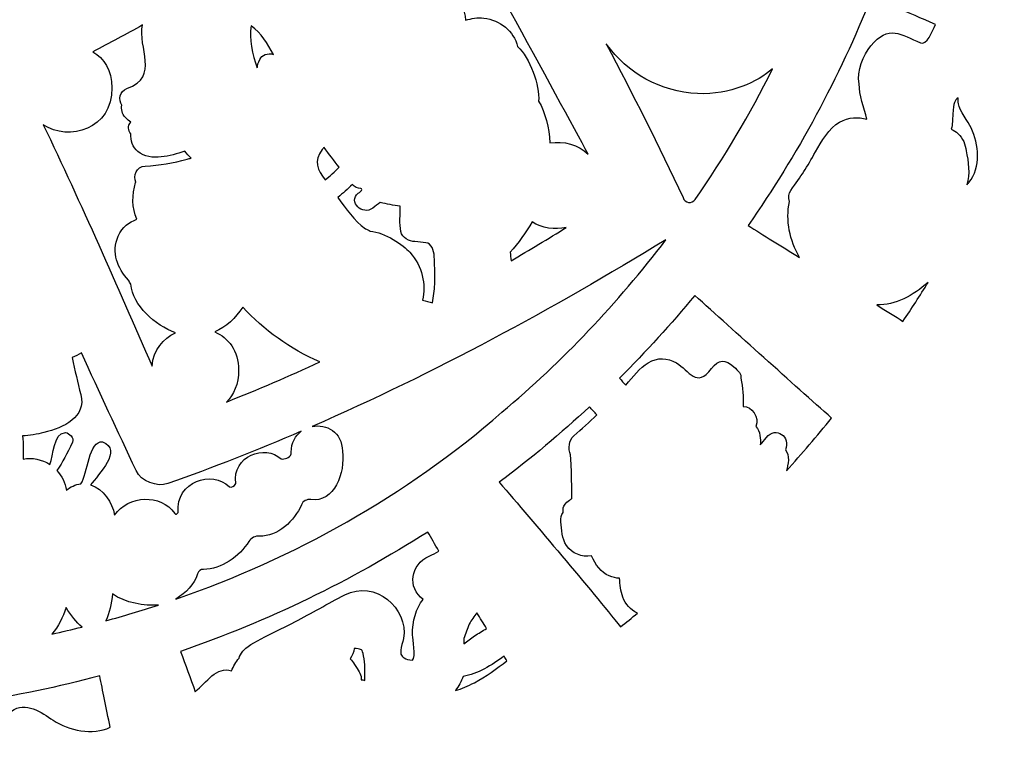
# Model space of a CAD drawing. Header units: millimetres. Extents: x -482 to 545, y -423 to 387.
# Tile 95 of 256: x 44 to 101, y -289 to -247. Entities that reach past the tile are written whole.
import ezdxf

# ---------------------------------------------------------------- set-up
doc = ezdxf.new("R2010")
doc.units = ezdxf.units.MM
doc.header["$MEASUREMENT"] = 0
doc.layers.add('Layer 1', color=7, linetype='Continuous')

msp = doc.modelspace()

# ---------------------------------------------------------------- linework, layer by layer
at = {"layer": 'Layer 1'}
for points, knots in [([(164.8517, -164.9184), (157.5595, -147.6771), (147.1194, -132.193), (133.8228, -118.8958), (133.8228, -118.8958), (120.5256, -105.5989), (105.0414, -95.1591), (87.8001, -87.8665), (87.8001, -87.8665), (69.9489, -80.3163), (50.9871, -76.488), (31.4411, -76.488), (31.4411, -76.488), (11.8951, -76.488), (-7.0667, -80.3163), (-24.9177, -87.8665), (-24.9177, -87.8665), (-42.159, -95.1591), (-57.6431, -105.5989), (-70.9402, -118.8958), (-70.9402, -118.8958), (-84.2368, -132.193), (-94.6769, -147.6771), (-101.9695, -164.9184), (-101.9695, -164.9184), (-109.5197, -182.7694), (-113.348, -201.7312), (-113.348, -221.2772), (-113.348, -221.2772), (-113.348, -240.8235), (-109.5197, -259.7853), (-101.9695, -277.6359), (-101.9695, -277.6359), (-94.6769, -294.8775), (-84.2368, -310.3617), (-70.9402, -323.6589), (-70.9402, -323.6589), (-59.3276, -335.2717), (-46.0452, -344.7025), (-31.382, -351.7633), (-31.382, -351.7633), (-31.382, -351.7637), (-31.3823, -351.7644), (-31.3823, -351.7644), (-31.3823, -351.7644), (-31.3594, -351.7757), (-31.3361, -351.7862), (-31.3128, -351.7975), (-31.3128, -351.7975), (-31.2811, -351.8127), (-31.2493, -351.8289), (-31.2172, -351.8445), (-31.2172, -351.8445), (-31.2169, -351.8441), (-31.2169, -351.8434), (-31.2165, -351.843), (-31.2165, -351.843), (-30.6909, -352.0956), (-30.1645, -352.3468), (-29.635, -352.593), (-29.635, -352.593), (-29.8026, -352.7423), (-29.9751, -352.8629), (-30.1095, -352.9335), (-30.1095, -352.9335), (-31.0398, -353.4245), (-29.4949, -354.5171), (-28.3325, -354.0334), (-28.3325, -354.0334), (-28.0168, -353.9022), (-27.7572, -353.736), (-27.5353, -353.548), (-27.5353, -353.548), (-27.156, -353.7173), (-26.7764, -353.8863), (-26.3954, -354.0525), (-26.3954, -354.0525), (-26.5535, -354.1809), (-26.7147, -354.3001), (-26.8777, -354.4056), (-26.8777, -354.4056), (-28.1636, -355.2378), (-26.986, -356.4602), (-25.6931, -355.6238), (-25.6931, -355.6238), (-25.2891, -355.3627), (-24.9215, -355.0999), (-24.5896, -354.8247), (-24.5896, -354.8247), (-24.1468, -355.0106), (-23.7034, -355.1948), (-23.2592, -355.3765), (-23.2592, -355.3765), (-24.5698, -356.1318), (-23.8928, -357.7863), (-22.3089, -356.9947), (-22.3089, -356.9947), (-21.8421, -356.7611), (-21.4562, -356.505), (-21.1302, -356.2252), (-21.1302, -356.2252), (-20.7337, -356.3801), (-20.3368, -356.5329), (-19.9396, -356.6839), (-19.9396, -356.6839), (-20.0543, -356.7812), (-20.1714, -356.8747), (-20.2956, -356.9604), (-20.2956, -356.9604), (-21.7846, -357.9927), (-21.278, -359.3188), (-19.8567, -358.7406), (-19.8567, -358.7406), (-19.082, -358.4255), (-18.4114, -357.9898), (-17.8476, -357.4614), (-17.8476, -357.4614), (-16.663, -357.8907), (-15.4741, -358.3045), (-14.2807, -358.7021), (-14.2807, -358.7021), (-13.7956, -359.7185), (-13.0848, -360.5884), (-12.0483, -361.174), (-12.0483, -361.174), (-10.4961, -362.051), (-8.5773, -362.2331), (-6.8378, -362.4359), (-6.8378, -362.4359), (-4.8478, -362.6684), (-3.3799, -362.7869), (-1.454, -362.7135), (-1.454, -362.7135), (-1.5892, -362.825), (-1.7275, -362.9393), (-1.8742, -363.0582), (-1.8742, -363.0582), (-2.2626, -363.3753), (-2.0386, -363.8643), (-1.345, -363.5934), (-1.345, -363.5934), (-0.4116, -363.2293), (0.4527, -362.831), (1.2659, -362.372), (1.2659, -362.372), (2.0896, -362.5453), (2.9648, -362.5872), (3.8154, -362.5689), (3.8154, -362.5689), (3.0978, -363.1153), (2.2755, -363.5976), (1.2899, -363.9888), (1.2899, -363.9888), (0.8376, -364.1687), (0.9829, -364.6326), (1.413, -364.5748), (1.413, -364.5748), (2.4346, -364.4369), (3.4443, -364.1913), (4.401, -363.8407), (4.401, -363.8407), (5.1665, -364.0125), (5.98, -364.0671), (6.7791, -364.0619), (6.7791, -364.0619), (6.2397, -364.3282), (5.5997, -364.5914), (4.8106, -364.8722), (4.8106, -364.8722), (4.5008, -364.99), (4.5929, -365.4962), (4.9482, -365.45), (4.9482, -365.45), (6.7403, -365.2183), (8.4576, -365.1431), (9.9654, -364.4848), (9.9654, -364.4848), (10.4197, -364.5529), (10.8748, -364.6171), (11.3303, -364.6803), (11.3303, -364.6803), (11.0269, -364.9357), (10.7203, -365.178), (10.4152, -365.4038), (10.4152, -365.4038), (9.9424, -365.7545), (10.074, -366.4974), (10.7478, -366.5384), (10.7478, -366.5384), (12.1618, -366.6234), (19.1492, -367.8909), (22.6354, -367.9234), (22.6354, -367.9234), (22.6336, -368.2257), (22.9268, -368.5188), (23.2337, -368.2966), (23.2337, -368.2966), (23.662, -368.0003), (24.0444, -367.6993), (24.4014, -367.3903), (24.4014, -367.3903), (24.6198, -367.4083), (24.8378, -367.427), (25.0558, -367.4432), (25.0558, -367.4432), (24.9556, -367.536), (24.8547, -367.6291), (24.7496, -367.7226), (24.7496, -367.7226), (24.3485, -368.0821), (24.9408, -368.6705), (25.3401, -368.3132), (25.3401, -368.3132), (25.6386, -368.0465), (25.9162, -367.7837), (26.1797, -367.5177), (26.1797, -367.5177), (26.409, -367.5318), (26.6387, -367.5452), (26.868, -367.5575), (26.868, -367.5575), (26.765, -367.65), (26.6581, -367.7389), (26.5473, -367.8249), (26.5473, -367.8249), (26.1229, -368.1537), (26.7177, -368.7404), (27.1379, -368.4155), (27.1379, -368.4155), (27.4494, -368.1742), (27.7288, -367.9029), (27.9821, -367.6119), (27.9821, -367.6119), (28.1186, -367.6171), (28.2548, -367.621), (28.391, -367.6263), (28.391, -367.6263), (28.3285, -367.705), (28.265, -367.784), (28.1983, -367.8609), (28.1983, -367.8609), (27.848, -368.2656), (28.4365, -368.8582), (28.7885, -368.4515), (28.7885, -368.4515), (29.0065, -368.2003), (29.1953, -367.9354), (29.3657, -367.6612), (29.3657, -367.6612), (30.7524, -367.6979), (32.1392, -367.7029), (33.5256, -367.6754), (33.5256, -367.6754), (33.6939, -367.9445), (33.8798, -368.2045), (34.0936, -368.4515), (34.0936, -368.4515), (34.446, -368.8582), (35.0345, -368.2656), (34.6838, -367.8609), (34.6838, -367.8609), (34.6228, -367.7904), (34.5649, -367.7173), (34.5067, -367.645), (34.5067, -367.645), (34.6439, -367.6411), (34.7808, -367.6369), (34.9173, -367.632), (34.9173, -367.632), (35.1668, -367.9156), (35.4405, -368.1798), (35.7446, -368.4155), (35.7446, -368.4155), (36.1644, -368.7404), (36.7595, -368.1537), (36.3352, -367.8249), (36.3352, -367.8249), (36.2357, -367.748), (36.1408, -367.6679), (36.048, -367.5857), (36.048, -367.5857), (36.2759, -367.5748), (36.5041, -367.5607), (36.732, -367.548), (36.732, -367.548), (36.9867, -367.8038), (37.2552, -368.0564), (37.542, -368.3132), (37.542, -368.3132), (37.9417, -368.6705), (38.534, -368.0821), (38.1326, -367.7226), (38.1326, -367.7226), (38.0415, -367.6415), (37.9548, -367.5607), (37.8673, -367.4806), (37.8673, -367.4806), (38.0863, -367.4655), (38.3051, -367.4457), (38.5241, -367.4288), (38.5241, -367.4288), (38.8688, -367.7244), (39.2382, -368.0126), (39.6488, -368.2966), (39.6488, -368.2966), (39.9557, -368.5188), (40.2489, -368.2257), (40.2468, -367.9234), (40.2468, -367.9234), (43.7333, -367.8909), (50.7204, -366.6234), (52.1347, -366.5384), (52.1347, -366.5384), (52.8085, -366.4974), (52.9401, -365.7545), (52.4673, -365.4038), (52.4673, -365.4038), (52.1622, -365.178), (51.8556, -364.9357), (51.5522, -364.6803), (51.5522, -364.6803), (52.0073, -364.6171), (52.4627, -364.5529), (52.9171, -364.4848), (52.9171, -364.4848), (52.9171, -364.4848), (57.9343, -365.45), (57.9343, -365.45), (57.9343, -365.45), (58.2896, -365.4962), (58.3816, -364.99), (58.0719, -364.8722), (58.0719, -364.8722), (57.2827, -364.5914), (56.6425, -364.3282), (56.1034, -364.0619), (56.1034, -364.0619), (56.9025, -364.0671), (57.716, -364.0125), (58.4815, -363.8407), (58.4815, -363.8407), (59.4382, -364.1913), (60.4475, -364.4369), (61.4695, -364.5748), (61.4695, -364.5748), (61.8995, -364.6326), (62.0445, -364.1687), (61.5923, -363.9888), (61.5923, -363.9888), (60.607, -363.5976), (59.7846, -363.1153), (59.0671, -362.5689), (59.0671, -362.5689), (59.9176, -362.5872), (60.7929, -362.5453), (61.6166, -362.372), (61.6166, -362.372), (62.4298, -362.831), (63.2937, -363.2293), (64.2272, -363.5934), (64.2272, -363.5934), (64.9211, -363.8643), (65.1448, -363.3753), (64.7563, -363.0582), (64.7563, -363.0582), (64.6099, -362.9393), (64.4717, -362.825), (64.3365, -362.7135), (64.3365, -362.7135), (66.262, -362.7869), (67.7299, -362.6684), (69.7203, -362.4359), (69.7203, -362.4359), (71.4598, -362.2331), (73.3782, -362.051), (74.9308, -361.174), (74.9308, -361.174), (75.9673, -360.5884), (76.6781, -359.7185), (77.1632, -358.7021), (77.1632, -358.7021), (78.3563, -358.3045), (79.5455, -357.8907), (80.7301, -357.4614), (80.7301, -357.4614), (81.2939, -357.9898), (81.9645, -358.4255), (82.7392, -358.7406), (82.7392, -358.7406), (84.1605, -359.3188), (84.6668, -357.9927), (83.1777, -356.9604), (83.1777, -356.9604), (83.0539, -356.8747), (82.9364, -356.7812), (82.8221, -356.6839), (82.8221, -356.6839), (83.2193, -356.5329), (83.6162, -356.3801), (84.0124, -356.2252), (84.0124, -356.2252), (84.3387, -356.505), (84.7246, -356.7611), (85.1913, -356.9947), (85.1913, -356.9947), (86.775, -357.7863), (87.4519, -356.1318), (86.1417, -355.3765), (86.1417, -355.3765), (86.5855, -355.1948), (87.029, -355.0106), (87.4721, -354.8247), (87.4721, -354.8247), (87.804, -355.0999), (88.1716, -355.3627), (88.5755, -355.6238), (88.5755, -355.6238), (89.8681, -356.4602), (91.046, -355.2378), (89.7598, -354.4056), (89.7598, -354.4056), (89.5968, -354.3001), (89.436, -354.1809), (89.2779, -354.0525), (89.2779, -354.0525), (89.6589, -353.8863), (90.0385, -353.7173), (90.4174, -353.548), (90.4174, -353.548), (90.6396, -353.736), (90.8993, -353.9022), (91.2147, -354.0334), (91.2147, -354.0334), (92.3774, -354.5171), (93.9222, -353.4245), (92.9916, -352.9335), (92.9916, -352.9335), (92.8572, -352.8629), (92.6851, -352.7423), (92.5175, -352.593), (92.5175, -352.593), (107.8743, -345.4482), (121.7501, -335.7317), (133.8228, -323.6589), (133.8228, -323.6589), (147.1194, -310.3617), (157.5595, -294.8775), (164.8517, -277.6359), (164.8517, -277.6359), (172.4022, -259.7853), (176.2306, -240.8235), (176.2306, -221.2772), (176.2306, -221.2772), (176.2306, -201.7312), (172.4022, -182.7694), (164.8517, -164.9184)], [0, 0, 0, 0, 0.0086957, 0.0086957, 0.0086957, 0.0086957, 0.0173913, 0.0173913, 0.0173913, 0.0173913, 0.026087, 0.026087, 0.026087, 0.026087, 0.0347826, 0.0347826, 0.0347826, 0.0347826, 0.0434783, 0.0434783, 0.0434783, 0.0434783, 0.0521739, 0.0521739, 0.0521739, 0.0521739, 0.0608696, 0.0608696, 0.0608696, 0.0608696, 0.0695652, 0.0695652, 0.0695652, 0.0695652, 0.0782609, 0.0782609, 0.0782609, 0.0782609, 0.0869565, 0.0869565, 0.0869565, 0.0869565, 0.0956522, 0.0956522, 0.0956522, 0.0956522, 0.1043478, 0.1043478, 0.1043478, 0.1043478, 0.1130435, 0.1130435, 0.1130435, 0.1130435, 0.1217391, 0.1217391, 0.1217391, 0.1217391, 0.1304348, 0.1304348, 0.1304348, 0.1304348, 0.1391304, 0.1391304, 0.1391304, 0.1391304, 0.1478261, 0.1478261, 0.1478261, 0.1478261, 0.1565217, 0.1565217, 0.1565217, 0.1565217, 0.1652174, 0.1652174, 0.1652174, 0.1652174, 0.173913, 0.173913, 0.173913, 0.173913, 0.1826087, 0.1826087, 0.1826087, 0.1826087, 0.1913043, 0.1913043, 0.1913043, 0.1913043, 0.2, 0.2, 0.2, 0.2, 0.2086957, 0.2086957, 0.2086957, 0.2086957, 0.2173913, 0.2173913, 0.2173913, 0.2173913, 0.226087, 0.226087, 0.226087, 0.226087, 0.2347826, 0.2347826, 0.2347826, 0.2347826, 0.2434783, 0.2434783, 0.2434783, 0.2434783, 0.2521739, 0.2521739, 0.2521739, 0.2521739, 0.2608696, 0.2608696, 0.2608696, 0.2608696, 0.2695652, 0.2695652, 0.2695652, 0.2695652, 0.2782609, 0.2782609, 0.2782609, 0.2782609, 0.2869565, 0.2869565, 0.2869565, 0.2869565, 0.2956522, 0.2956522, 0.2956522, 0.2956522, 0.3043478, 0.3043478, 0.3043478, 0.3043478, 0.3130435, 0.3130435, 0.3130435, 0.3130435, 0.3217391, 0.3217391, 0.3217391, 0.3217391, 0.3304348, 0.3304348, 0.3304348, 0.3304348, 0.3391304, 0.3391304, 0.3391304, 0.3391304, 0.3478261, 0.3478261, 0.3478261, 0.3478261, 0.3565217, 0.3565217, 0.3565217, 0.3565217, 0.3652174, 0.3652174, 0.3652174, 0.3652174, 0.373913, 0.373913, 0.373913, 0.373913, 0.3826087, 0.3826087, 0.3826087, 0.3826087, 0.3913043, 0.3913043, 0.3913043, 0.3913043, 0.4, 0.4, 0.4, 0.4, 0.4086957, 0.4086957, 0.4086957, 0.4086957, 0.4173913, 0.4173913, 0.4173913, 0.4173913, 0.426087, 0.426087, 0.426087, 0.426087, 0.4347826, 0.4347826, 0.4347826, 0.4347826, 0.4434783, 0.4434783, 0.4434783, 0.4434783, 0.4521739, 0.4521739, 0.4521739, 0.4521739, 0.4608696, 0.4608696, 0.4608696, 0.4608696, 0.4695652, 0.4695652, 0.4695652, 0.4695652, 0.4782609, 0.4782609, 0.4782609, 0.4782609, 0.4869565, 0.4869565, 0.4869565, 0.4869565, 0.4956522, 0.4956522, 0.4956522, 0.4956522, 0.5043478, 0.5043478, 0.5043478, 0.5043478, 0.5130435, 0.5130435, 0.5130435, 0.5130435, 0.5217391, 0.5217391, 0.5217391, 0.5217391, 0.5304348, 0.5304348, 0.5304348, 0.5304348, 0.5391304, 0.5391304, 0.5391304, 0.5391304, 0.5478261, 0.5478261, 0.5478261, 0.5478261, 0.5565217, 0.5565217, 0.5565217, 0.5565217, 0.5652174, 0.5652174, 0.5652174, 0.5652174, 0.573913, 0.573913, 0.573913, 0.573913, 0.5826087, 0.5826087, 0.5826087, 0.5826087, 0.5913043, 0.5913043, 0.5913043, 0.5913043, 0.6, 0.6, 0.6, 0.6, 0.6086957, 0.6086957, 0.6086957, 0.6086957, 0.6173913, 0.6173913, 0.6173913, 0.6173913, 0.626087, 0.626087, 0.626087, 0.626087, 0.6347826, 0.6347826, 0.6347826, 0.6347826, 0.6434783, 0.6434783, 0.6434783, 0.6434783, 0.6521739, 0.6521739, 0.6521739, 0.6521739, 0.6608696, 0.6608696, 0.6608696, 0.6608696, 0.6695652, 0.6695652, 0.6695652, 0.6695652, 0.6782609, 0.6782609, 0.6782609, 0.6782609, 0.6869565, 0.6869565, 0.6869565, 0.6869565, 0.6956522, 0.6956522, 0.6956522, 0.6956522, 0.7043478, 0.7043478, 0.7043478, 0.7043478, 0.7130435, 0.7130435, 0.7130435, 0.7130435, 0.7217391, 0.7217391, 0.7217391, 0.7217391, 0.7304348, 0.7304348, 0.7304348, 0.7304348, 0.7391304, 0.7391304, 0.7391304, 0.7391304, 0.7478261, 0.7478261, 0.7478261, 0.7478261, 0.7565217, 0.7565217, 0.7565217, 0.7565217, 0.7652174, 0.7652174, 0.7652174, 0.7652174, 0.773913, 0.773913, 0.773913, 0.773913, 0.7826087, 0.7826087, 0.7826087, 0.7826087, 0.7913043, 0.7913043, 0.7913043, 0.7913043, 0.8, 0.8, 0.8, 0.8, 0.8086957, 0.8086957, 0.8086957, 0.8086957, 0.8173913, 0.8173913, 0.8173913, 0.8173913, 0.826087, 0.826087, 0.826087, 0.826087, 0.8347826, 0.8347826, 0.8347826, 0.8347826, 0.8434783, 0.8434783, 0.8434783, 0.8434783, 0.8521739, 0.8521739, 0.8521739, 0.8521739, 0.8608696, 0.8608696, 0.8608696, 0.8608696, 0.8695652, 0.8695652, 0.8695652, 0.8695652, 0.8782609, 0.8782609, 0.8782609, 0.8782609, 0.8869565, 0.8869565, 0.8869565, 0.8869565, 0.8956522, 0.8956522, 0.8956522, 0.8956522, 0.9043478, 0.9043478, 0.9043478, 0.9043478, 0.9130435, 0.9130435, 0.9130435, 0.9130435, 0.9217391, 0.9217391, 0.9217391, 0.9217391, 0.9304348, 0.9304348, 0.9304348, 0.9304348, 0.9391304, 0.9391304, 0.9391304, 0.9391304, 0.9478261, 0.9478261, 0.9478261, 0.9478261, 0.9565217, 0.9565217, 0.9565217, 0.9565217, 0.9652174, 0.9652174, 0.9652174, 0.9652174, 0.973913, 0.973913, 0.973913, 0.973913, 0.9826087, 0.9826087, 0.9826087, 0.9826087, 1, 1, 1, 1]), ([(74.5368, -254.1628), (74.4831, -253.2977), (74.2923, -252.4281), (73.8841, -251.7646), (73.8841, -251.7646), (73.9737, -250.8809), (73.3793, -249.2577), (72.6818, -248.64), (72.6818, -248.64), (72.4681, -247.7496), (71.6782, -247.116), (70.7458, -247.0045), (70.7458, -247.0045), (70.3786, -246.9608), (70.0357, -247.0246), (69.7037, -247.1361), (69.7037, -247.1361), (69.5781, -245.9159), (68.5529, -244.5824), (67.2833, -244.3457), (67.2833, -244.3457), (67.0603, -243.3621), (65.9053, -242.7433), (64.9659, -243.0083), (64.9659, -243.0083), (64.732, -242.9374), (64.4632, -242.9928), (64.2988, -243.2598), (64.2988, -243.2598), (63.7601, -244.1319), (62.422, -242.6262), (61.8752, -242.3355), (61.8752, -242.3355), (61.3658, -242.0657), (60.7908, -241.9704), (60.2263, -242.1087), (60.2263, -242.1087), (59.3761, -242.3172), (58.5866, -242.8717), (57.8207, -243.2753), (57.8207, -243.2753), (57.4281, -243.4828), (57.0354, -243.6898), (56.6428, -243.8969), (56.6428, -243.8969), (59.0092, -242.1934), (61.2462, -240.3138), (63.3399, -238.268), (63.3399, -238.268), (63.2002, -238.5904), (63.1255, -238.9651), (63.1424, -239.3934), (63.1424, -239.3934), (63.2902, -242.6749), (68.1497, -242.5437), (68.1148, -239.2463), (68.1148, -239.2463), (68.1158, -239.1182), (68.1067, -238.9979), (68.0933, -238.8804), (68.0933, -238.8804), (69.2712, -241.1763), (75.0959, -251.7646), (76.7339, -254.814), (76.7339, -254.814), (76.1722, -254.2545), (75.3294, -254.0439), (74.5368, -254.1628)], [0, 0, 0, 0, 0.0555556, 0.0555556, 0.0555556, 0.0555556, 0.1111111, 0.1111111, 0.1111111, 0.1111111, 0.1666667, 0.1666667, 0.1666667, 0.1666667, 0.2222222, 0.2222222, 0.2222222, 0.2222222, 0.2777778, 0.2777778, 0.2777778, 0.2777778, 0.3333333, 0.3333333, 0.3333333, 0.3333333, 0.3888889, 0.3888889, 0.3888889, 0.3888889, 0.4444444, 0.4444444, 0.4444444, 0.4444444, 0.5, 0.5, 0.5, 0.5, 0.5555556, 0.5555556, 0.5555556, 0.5555556, 0.6111111, 0.6111111, 0.6111111, 0.6111111, 0.6666667, 0.6666667, 0.6666667, 0.6666667, 0.7222222, 0.7222222, 0.7222222, 0.7222222, 0.7777778, 0.7777778, 0.7777778, 0.7777778, 0.8333333, 0.8333333, 0.8333333, 0.8333333, 0.8888889, 0.8888889, 0.8888889, 0.8888889, 1, 1, 1, 1]), ([(95.7962, -248.4266), (94.6895, -247.9606), (93.9494, -247.3531), (92.9535, -248.5938), (92.9535, -248.5938), (92.508, -249.1487), (92.1263, -250.0363), (92.2755, -250.7683), (92.2755, -250.7683), (92.2695, -251.4383), (92.563, -252.1413), (92.7224, -252.801), (92.7224, -252.801), (92.1989, -252.6719), (91.7001, -252.6776), (91.1515, -252.9697), (91.1515, -252.9697), (90.5617, -253.284), (90.0914, -254.1236), (89.781, -254.67), (89.781, -254.67), (89.2571, -255.5922), (88.9721, -256.0342), (88.3473, -256.8908), (88.3473, -256.8908), (88.2217, -257.0626), (88.2182, -257.2968), (88.2806, -257.5332), (88.2806, -257.5332), (88.0372, -258.6123), (88.3014, -259.7585), (88.8511, -260.7287), (88.8511, -260.7287), (87.7878, -260.0739), (86.7644, -259.44), (85.905, -258.8949), (85.905, -258.8949), (88.7477, -254.8376), (91.1332, -250.4367), (92.986, -245.7589), (92.986, -245.7589), (93.5977, -246.0351), (95.0314, -246.6761), (96.6492, -247.3707), (96.6492, -247.3707), (96.4626, -247.8001), (96.1419, -248.5723), (95.7962, -248.4266)], [0, 0, 0, 0, 0.0769231, 0.0769231, 0.0769231, 0.0769231, 0.1538462, 0.1538462, 0.1538462, 0.1538462, 0.2307692, 0.2307692, 0.2307692, 0.2307692, 0.3076923, 0.3076923, 0.3076923, 0.3076923, 0.3846154, 0.3846154, 0.3846154, 0.3846154, 0.4615385, 0.4615385, 0.4615385, 0.4615385, 0.5384615, 0.5384615, 0.5384615, 0.5384615, 0.6153846, 0.6153846, 0.6153846, 0.6153846, 0.6923077, 0.6923077, 0.6923077, 0.6923077, 0.7692308, 0.7692308, 0.7692308, 0.7692308, 0.8461538, 0.8461538, 0.8461538, 0.8461538, 1, 1, 1, 1]), ([(50.786, -256.4159), (50.7835, -256.4226), (50.7786, -256.4283), (50.7768, -256.4353), (50.7768, -256.4353), (50.5517, -257.1346), (50.5613, -257.9036), (50.8527, -258.5277), (50.8527, -258.5277), (50.3916, -258.7231), (50.0145, -258.9644), (49.7774, -259.5073), (49.7774, -259.5073), (49.3678, -260.445), (49.7227, -261.3605), (50.3747, -262.0258), (50.3747, -262.0258), (50.4117, -262.1112), (50.4519, -262.1906), (50.4935, -262.2671), (50.4935, -262.2671), (50.6258, -263.4824), (51.8701, -264.6166), (53.06, -265.0537), (53.06, -265.0537), (52.3537, -265.386), (51.8016, -266.0284), (51.7166, -266.9682), (51.7166, -266.9682), (49.7068, -262.3179), (47.6618, -257.6884), (45.4774, -253.1189), (45.4774, -253.1189), (46.9421, -254.1091), (49.443, -253.3743), (49.4183, -251.0057), (49.4183, -251.0057), (49.4243, -249.9936), (48.959, -249.3103), (48.3123, -248.936), (48.3123, -248.936), (49.2803, -248.4456), (50.2378, -247.9369), (51.1779, -247.4007), (51.1779, -247.4007), (50.8692, -248.6908), (52.1939, -250.3718), (50.2787, -251.0438), (50.2787, -251.0438), (49.8349, -251.1998), (49.7834, -251.6979), (49.9795, -251.9971), (49.9795, -251.9971), (49.9379, -252.2355), (49.9915, -252.4948), (50.1937, -252.7132), (50.1937, -252.7132), (50.2942, -252.8218), (50.3979, -252.904), (50.5034, -252.9668), (50.5034, -252.9668), (50.2992, -253.1849), (50.3443, -253.4523), (50.5062, -253.6473), (50.5062, -253.6473), (50.4688, -254.0125), (50.6212, -254.4069), (50.8996, -254.6521), (50.8996, -254.6521), (51.2668, -254.9756), (51.7815, -255.0228), (52.2483, -254.9713), (52.2483, -254.9713), (52.7033, -254.9205), (53.1535, -254.7953), (53.5923, -254.6355), (53.5923, -254.6355), (53.7059, -254.7784), (53.8255, -254.9159), (53.955, -255.0405), (53.955, -255.0405), (53.8823, -255.0528), (53.8061, -255.0705), (53.7253, -255.0951), (53.7253, -255.0951), (52.9348, -255.3079), (52.1375, -255.444), (51.319, -255.4924), (51.319, -255.4924), (50.8022, -255.5231), (50.6262, -256.0603), (50.786, -256.4159)], [0, 0, 0, 0, 0.0416667, 0.0416667, 0.0416667, 0.0416667, 0.0833333, 0.0833333, 0.0833333, 0.0833333, 0.125, 0.125, 0.125, 0.125, 0.1666667, 0.1666667, 0.1666667, 0.1666667, 0.2083333, 0.2083333, 0.2083333, 0.2083333, 0.25, 0.25, 0.25, 0.25, 0.2916667, 0.2916667, 0.2916667, 0.2916667, 0.3333333, 0.3333333, 0.3333333, 0.3333333, 0.375, 0.375, 0.375, 0.375, 0.4166667, 0.4166667, 0.4166667, 0.4166667, 0.4583333, 0.4583333, 0.4583333, 0.4583333, 0.5, 0.5, 0.5, 0.5, 0.5416667, 0.5416667, 0.5416667, 0.5416667, 0.5833333, 0.5833333, 0.5833333, 0.5833333, 0.625, 0.625, 0.625, 0.625, 0.6666667, 0.6666667, 0.6666667, 0.6666667, 0.7083333, 0.7083333, 0.7083333, 0.7083333, 0.75, 0.75, 0.75, 0.75, 0.7916667, 0.7916667, 0.7916667, 0.7916667, 0.8333333, 0.8333333, 0.8333333, 0.8333333, 0.875, 0.875, 0.875, 0.875, 0.9166667, 0.9166667, 0.9166667, 0.9166667, 1, 1, 1, 1]), ([(57.3974, -247.4501), (57.9731, -247.8773), (58.3513, -248.4661), (58.6854, -249.0983), (58.6854, -249.0983), (58.3513, -248.9759), (58.0148, -249.129), (57.8941, -249.3805), (57.8941, -249.3805), (57.8056, -249.5646), (57.7643, -249.7234), (57.7498, -249.8656), (57.7498, -249.8656), (57.4426, -249.082), (57.2771, -248.1938), (57.3974, -247.4501)], [0, 0, 0, 0, 0.2, 0.2, 0.2, 0.2, 0.4, 0.4, 0.4, 0.4, 0.6, 0.6, 0.6, 0.6, 1, 1, 1, 1]), ([(83.0108, -251.3363), (84.8968, -251.4185), (86.443, -250.6597), (87.313, -249.915), (87.313, -249.915), (86.0112, -252.5128), (84.5257, -255.0193), (82.8715, -257.4097), (82.8715, -257.4097), (82.6859, -257.6778), (82.2816, -257.6105), (82.1747, -257.3028), (82.1747, -257.3028), (80.7933, -254.3183), (79.2943, -251.3931), (77.7678, -248.4813), (77.7678, -248.4813), (78.9842, -250.1767), (80.8853, -251.2435), (83.0108, -251.3363)], [0, 0, 0, 0, 0.1666667, 0.1666667, 0.1666667, 0.1666667, 0.3333333, 0.3333333, 0.3333333, 0.3333333, 0.5, 0.5, 0.5, 0.5, 0.6666667, 0.6666667, 0.6666667, 0.6666667, 1, 1, 1, 1]), ([(98.4128, -254.6168), (98.3789, -254.2464), (98.2311, -253.8939), (97.939, -253.629), (97.939, -253.629), (97.8229, -253.5239), (97.6956, -253.4449), (97.5619, -253.3859), (97.5619, -253.3859), (97.6451, -253.0628), (97.6215, -252.8684), (97.6529, -252.5072), (97.6529, -252.5072), (97.7104, -251.8397), (97.7347, -251.7371), (97.9524, -251.5772), (97.9524, -251.5772), (97.951, -251.6887), (97.9552, -251.8027), (97.9746, -251.9205), (97.9746, -251.9205), (98.0434, -252.3368), (98.5412, -252.9464), (98.702, -253.308), (98.702, -253.308), (99.1257, -254.2605), (99.2894, -255.5351), (98.5666, -256.4382), (98.5666, -256.4382), (98.5323, -256.4812), (98.496, -256.52), (98.46, -256.5595), (98.46, -256.5595), (98.6399, -255.952), (98.5479, -255.238), (98.4128, -254.6168)], [0, 0, 0, 0, 0.1, 0.1, 0.1, 0.1, 0.2, 0.2, 0.2, 0.2, 0.3, 0.3, 0.3, 0.3, 0.4, 0.4, 0.4, 0.4, 0.5, 0.5, 0.5, 0.5, 0.6, 0.6, 0.6, 0.6, 0.7, 0.7, 0.7, 0.7, 0.8, 0.8, 0.8, 0.8, 1, 1, 1, 1]), ([(61.4745, -254.5448), (61.5076, -254.5039), (61.5439, -254.4647), (61.5813, -254.4259), (61.5813, -254.4259), (61.8685, -254.802), (62.156, -255.1784), (62.4435, -255.5545), (62.4435, -255.5545), (62.1916, -255.819), (61.9242, -256.0611), (61.6466, -256.2861), (61.6466, -256.2861), (61.2215, -255.7252), (60.9485, -255.1975), (61.4745, -254.5448)], [0, 0, 0, 0, 0.2, 0.2, 0.2, 0.2, 0.4, 0.4, 0.4, 0.4, 0.6, 0.6, 0.6, 0.6, 1, 1, 1, 1]), ([(66.5005, -260.432), (66.1495, -260.0305), (65.0618, -259.2805), (64.2261, -259.2205), (64.2261, -259.2205), (64.1446, -259.1599), (64.0508, -259.1186), (63.9531, -259.0985), (63.9531, -259.0985), (63.3054, -258.606), (62.8401, -257.9526), (62.3779, -257.2884), (62.3779, -257.2884), (62.6661, -257.0566), (62.9438, -256.8093), (63.2052, -256.5419), (63.2052, -256.5419), (63.3378, -256.6876), (63.5096, -256.7814), (63.6931, -256.7839), (63.6931, -256.7839), (63.753, -256.7917), (63.7753, -256.8806), (63.6747, -256.9539), (63.6747, -256.9539), (63.6285, -256.9896), (63.5837, -257.0245), (63.5463, -257.0534), (63.5463, -257.0534), (62.9406, -257.5237), (63.7904, -258.3622), (64.3898, -257.8973), (64.3898, -257.8973), (64.5284, -257.7893), (64.6671, -257.6817), (64.8054, -257.5745), (64.8054, -257.5745), (65.1818, -257.6764), (65.5631, -257.7484), (65.9484, -257.7918), (65.9484, -257.7918), (65.9614, -258.2793), (65.8958, -258.7746), (65.9868, -259.2533), (65.9868, -259.2533), (66.0546, -259.6135), (66.485, -259.8143), (66.7989, -259.8234), (66.7989, -259.8234), (67.0074, -259.8294), (67.2149, -259.8633), (67.4226, -259.8869), (67.4226, -259.8869), (67.7578, -259.9257), (67.8837, -260.3067), (67.9014, -260.6846), (67.9014, -260.6846), (67.9229, -261.0649), (68.0082, -262.2992), (67.8043, -263.3343), (67.8043, -263.3343), (67.6153, -263.2821), (67.4248, -263.2344), (67.2339, -263.1886), (67.2339, -263.1886), (67.4308, -262.2502), (67.2406, -261.279), (66.5005, -260.432)], [0, 0, 0, 0, 0.0555556, 0.0555556, 0.0555556, 0.0555556, 0.1111111, 0.1111111, 0.1111111, 0.1111111, 0.1666667, 0.1666667, 0.1666667, 0.1666667, 0.2222222, 0.2222222, 0.2222222, 0.2222222, 0.2777778, 0.2777778, 0.2777778, 0.2777778, 0.3333333, 0.3333333, 0.3333333, 0.3333333, 0.3888889, 0.3888889, 0.3888889, 0.3888889, 0.4444444, 0.4444444, 0.4444444, 0.4444444, 0.5, 0.5, 0.5, 0.5, 0.5555556, 0.5555556, 0.5555556, 0.5555556, 0.6111111, 0.6111111, 0.6111111, 0.6111111, 0.6666667, 0.6666667, 0.6666667, 0.6666667, 0.7222222, 0.7222222, 0.7222222, 0.7222222, 0.7777778, 0.7777778, 0.7777778, 0.7777778, 0.8333333, 0.8333333, 0.8333333, 0.8333333, 0.8888889, 0.8888889, 0.8888889, 0.8888889, 1, 1, 1, 1]), ([(75.4787, -259.0152), (74.4299, -259.6664), (73.3701, -260.2979), (72.3061, -260.922), (72.3061, -260.922), (72.2934, -260.7579), (72.2758, -260.5946), (72.255, -260.4309), (72.255, -260.4309), (72.7372, -259.8996), (73.1644, -259.3154), (73.5151, -258.6921), (73.5151, -258.6921), (74.0912, -259.0547), (74.8133, -259.1613), (75.4787, -259.0152)], [0, 0, 0, 0, 0.2, 0.2, 0.2, 0.2, 0.4, 0.4, 0.4, 0.4, 0.6, 0.6, 0.6, 0.6, 1, 1, 1, 1]), ([(54.3236, -278.872), (54.3709, -278.7168), (54.512, -278.6127), (54.674, -278.6145), (54.674, -278.6145), (55.6822, -278.6237), (56.7356, -277.8821), (57.2711, -277.015), (57.2711, -277.015), (57.4006, -276.8054), (57.6398, -276.6947), (57.8856, -276.707), (57.8856, -276.707), (58.8868, -276.7582), (59.9166, -275.8275), (60.2824, -274.9117), (60.2824, -274.9117), (60.3678, -274.6972), (60.5929, -274.584), (60.8215, -274.6172), (60.8215, -274.6172), (62.1652, -274.8126), (62.809, -273.0699), (62.6369, -271.8468), (62.6369, -271.8468), (62.621, -270.7169), (61.7136, -270.2635), (60.91, -270.4202), (60.91, -270.4202), (67.9183, -267.3626), (74.6638, -263.7086), (81.1919, -259.7215), (81.1919, -259.7215), (78.4272, -263.3509), (75.2674, -266.6775), (71.7819, -269.6109), (71.7819, -269.6109), (66.2553, -274.4263), (59.8743, -277.9664), (53.0741, -280.3216), (53.0741, -280.3216), (53.6745, -279.9483), (54.1353, -279.4911), (54.3236, -278.872)], [0, 0, 0, 0, 0.0833333, 0.0833333, 0.0833333, 0.0833333, 0.1666667, 0.1666667, 0.1666667, 0.1666667, 0.25, 0.25, 0.25, 0.25, 0.3333333, 0.3333333, 0.3333333, 0.3333333, 0.4166667, 0.4166667, 0.4166667, 0.4166667, 0.5, 0.5, 0.5, 0.5, 0.5833333, 0.5833333, 0.5833333, 0.5833333, 0.6666667, 0.6666667, 0.6666667, 0.6666667, 0.75, 0.75, 0.75, 0.75, 0.8333333, 0.8333333, 0.8333333, 0.8333333, 1, 1, 1, 1]), ([(93.2827, -263.4546), (94.3646, -263.4648), (95.3644, -262.9289), (96.2294, -262.169), (96.2294, -262.169), (95.7627, -262.9201), (95.2843, -263.6641), (94.7897, -264.3982), (94.7897, -264.3982), (94.3516, -264.1196), (93.8393, -263.7996), (93.2827, -263.4546)], [0, 0, 0, 0, 0.25, 0.25, 0.25, 0.25, 0.5, 0.5, 0.5, 0.5, 1, 1, 1, 1]), ([(81.792, -266.7802), (81.2635, -266.4652), (80.7146, -266.4525), (80.183, -266.7682), (80.183, -266.7682), (79.6898, -267.0614), (79.2918, -267.5725), (78.9017, -268.0477), (78.9017, -268.0477), (78.7595, -267.9334), (78.6431, -267.7899), (78.5298, -267.6438), (78.5298, -267.6438), (80.044, -266.136), (81.4882, -264.5591), (82.8475, -262.9099), (82.8475, -262.9099), (85.0862, -264.9366), (88.5604, -268.0442), (90.6929, -269.939), (90.6929, -269.939), (89.8554, -270.9723), (88.9886, -271.9823), (88.0986, -272.9718), (88.0986, -272.9718), (88.2101, -272.6187), (88.3134, -272.0726), (88.0432, -271.7646), (88.0432, -271.7646), (88.3709, -271.0435), (87.513, -270.3443), (86.9514, -271.0657), (86.9514, -271.0657), (86.8371, -271.2122), (86.7185, -271.348), (86.5975, -271.4792), (86.5975, -271.4792), (86.636, -271.1536), (86.6018, -270.6922), (86.3538, -270.4307), (86.3538, -270.4307), (86.5742, -269.8797), (86.1117, -269.2722), (85.6291, -269.28), (85.6291, -269.28), (85.6263, -268.7473), (85.6179, -268.1709), (85.4863, -267.6618), (85.4863, -267.6618), (85.5367, -267.4145), (85.3646, -267.2445), (85.0728, -266.9922), (85.0728, -266.9922), (84.6033, -266.5862), (84.2272, -266.5393), (83.8042, -267.1062), (83.8042, -267.1062), (82.9459, -268.2569), (82.5134, -267.2109), (81.792, -266.7802)], [0, 0, 0, 0, 0.0625, 0.0625, 0.0625, 0.0625, 0.125, 0.125, 0.125, 0.125, 0.1875, 0.1875, 0.1875, 0.1875, 0.25, 0.25, 0.25, 0.25, 0.3125, 0.3125, 0.3125, 0.3125, 0.375, 0.375, 0.375, 0.375, 0.4375, 0.4375, 0.4375, 0.4375, 0.5, 0.5, 0.5, 0.5, 0.5625, 0.5625, 0.5625, 0.5625, 0.625, 0.625, 0.625, 0.625, 0.6875, 0.6875, 0.6875, 0.6875, 0.75, 0.75, 0.75, 0.75, 0.8125, 0.8125, 0.8125, 0.8125, 0.875, 0.875, 0.875, 0.875, 1, 1, 1, 1]), ([(55.3174, -265.0015), (55.9683, -264.714), (56.5095, -264.2014), (56.9166, -263.5858), (56.9166, -263.5858), (58.1248, -264.8678), (59.6319, -265.996), (61.3499, -266.7188), (61.3499, -266.7188), (59.586, -267.5355), (57.7985, -268.3035), (55.9863, -269.0203), (55.9863, -269.0203), (56.4096, -268.5974), (56.6851, -267.9899), (56.6767, -267.1979), (56.6767, -267.1979), (56.6837, -266.0577), (56.0928, -265.3338), (55.3174, -265.0015)], [0, 0, 0, 0, 0.1666667, 0.1666667, 0.1666667, 0.1666667, 0.3333333, 0.3333333, 0.3333333, 0.3333333, 0.5, 0.5, 0.5, 0.5, 0.6666667, 0.6666667, 0.6666667, 0.6666667, 1, 1, 1, 1]), ([(53.0187, -275.406), (52.2193, -274.2711), (50.3704, -274.3491), (49.5686, -275.5023), (49.5686, -275.5023), (49.4377, -274.7597), (48.9198, -274.0287), (48.1955, -273.7698), (48.1955, -273.7698), (48.634, -273.175), (50.0639, -271.7657), (48.8817, -271.307), (48.8817, -271.307), (48.1042, -271.2033), (48.0206, -273.1344), (47.6318, -273.7141), (47.6318, -273.7141), (47.321, -273.7476), (47.0261, -273.8834), (46.8088, -274.0887), (46.8088, -274.0887), (46.7368, -273.658), (46.5428, -273.2561), (46.25, -272.9379), (46.25, -272.9379), (46.6172, -272.4522), (46.8187, -272.001), (47.1513, -271.3197), (47.1513, -271.3197), (47.2667, -271.0837), (46.9781, -270.8043), (46.759, -270.768), (46.759, -270.768), (46.0006, -270.8319), (46.1163, -272.0736), (45.845, -272.5954), (45.845, -272.5954), (45.4185, -272.3072), (44.8212, -272.1872), (44.3203, -272.2966), (44.3203, -272.2966), (44.3178, -271.9759), (44.352, -271.4259), (44.2808, -270.9613), (44.2808, -270.9613), (44.697, -270.943), (45.1246, -270.8654), (45.5137, -270.7705), (45.5137, -270.7705), (46.6352, -270.4964), (47.9634, -269.8815), (47.6297, -268.5967), (47.6297, -268.5967), (47.4547, -267.9232), (47.2938, -267.1965), (47.1259, -266.4775), (47.1259, -266.4775), (47.3125, -266.3943), (47.4939, -266.3029), (47.671, -266.2048), (47.671, -266.2048), (48.7025, -268.4594), (49.7471, -270.7087), (50.8026, -272.9552), (50.8026, -272.9552), (51.088, -273.5634), (52.0084, -273.9162), (52.6268, -273.6978), (52.6268, -273.6978), (55.2134, -272.7838), (57.7629, -271.7777), (60.2792, -270.6957), (60.2792, -270.6957), (59.9406, -270.9472), (59.7014, -271.3515), (59.6929, -271.9008), (59.6929, -271.9008), (59.6947, -271.9336), (59.6989, -271.9643), (59.7017, -271.996), (59.7017, -271.996), (59.5998, -272.2331), (59.3204, -272.3093), (59.1172, -272.2871), (59.1172, -272.2871), (58.207, -271.4252), (56.308, -272.1071), (56.514, -273.6999), (56.514, -273.6999), (56.4357, -273.8576), (56.2752, -273.9419), (56.1539, -273.8844), (56.1539, -273.8844), (55.177, -272.9083), (53.0625, -273.5684), (53.2085, -275.3456), (53.2085, -275.3456), (53.1701, -275.4564), (53.0519, -275.4988), (53.0187, -275.406)], [0, 0, 0, 0, 0.0384615, 0.0384615, 0.0384615, 0.0384615, 0.0769231, 0.0769231, 0.0769231, 0.0769231, 0.1153846, 0.1153846, 0.1153846, 0.1153846, 0.1538462, 0.1538462, 0.1538462, 0.1538462, 0.1923077, 0.1923077, 0.1923077, 0.1923077, 0.2307692, 0.2307692, 0.2307692, 0.2307692, 0.2692308, 0.2692308, 0.2692308, 0.2692308, 0.3076923, 0.3076923, 0.3076923, 0.3076923, 0.3461538, 0.3461538, 0.3461538, 0.3461538, 0.3846154, 0.3846154, 0.3846154, 0.3846154, 0.4230769, 0.4230769, 0.4230769, 0.4230769, 0.4615385, 0.4615385, 0.4615385, 0.4615385, 0.5, 0.5, 0.5, 0.5, 0.5384615, 0.5384615, 0.5384615, 0.5384615, 0.5769231, 0.5769231, 0.5769231, 0.5769231, 0.6153846, 0.6153846, 0.6153846, 0.6153846, 0.6538462, 0.6538462, 0.6538462, 0.6538462, 0.6923077, 0.6923077, 0.6923077, 0.6923077, 0.7307692, 0.7307692, 0.7307692, 0.7307692, 0.7692308, 0.7692308, 0.7692308, 0.7692308, 0.8076923, 0.8076923, 0.8076923, 0.8076923, 0.8461538, 0.8461538, 0.8461538, 0.8461538, 0.8846154, 0.8846154, 0.8846154, 0.8846154, 0.9230769, 0.9230769, 0.9230769, 0.9230769, 1, 1, 1, 1]), ([(71.6362, -273.6199), (73.4371, -272.2673), (75.1605, -270.8202), (76.8086, -269.2941), (76.8086, -269.2941), (76.9441, -269.4553), (77.0849, -269.6127), (77.2352, -269.7605), (77.2352, -269.7605), (76.8026, -270.1676), (76.362, -270.5659), (75.9144, -270.9574), (75.9144, -270.9574), (75.6148, -271.2196), (75.5799, -271.6753), (75.7235, -272.0563), (75.7235, -272.0563), (75.7637, -272.5234), (75.8075, -274.457), (75.8004, -274.5466), (75.8004, -274.5466), (75.7552, -274.5808), (75.7133, -274.615), (75.6635, -274.6482), (75.6635, -274.6482), (75.4275, -274.8055), (75.3252, -274.9509), (75.3072, -275.0924), (75.3072, -275.0924), (75.298, -275.1865), (75.2973, -275.2709), (75.2966, -275.3552), (75.2966, -275.3552), (75.1968, -275.491), (75.1421, -275.6674), (75.1696, -275.8868), (75.1696, -275.8868), (75.2278, -276.3511), (75.2137, -276.8432), (75.49, -277.2471), (75.49, -277.2471), (75.8092, -277.7142), (76.3712, -277.9245), (76.918, -277.8472), (76.918, -277.8472), (76.9222, -277.8465), (76.9261, -277.8451), (76.93, -277.8447), (76.93, -277.8447), (77.13, -278.3421), (77.4796, -278.7895), (77.9358, -278.9937), (77.9358, -278.9937), (78.134, -279.083), (78.3355, -279.1197), (78.5351, -279.1197), (78.5351, -279.1197), (78.551, -279.4873), (78.5877, -279.8605), (78.7196, -280.2041), (78.7196, -280.2041), (78.8766, -280.6126), (79.1638, -280.946), (79.5614, -281.1256), (79.5614, -281.1256), (79.2382, -281.3923), (78.9133, -281.6572), (78.5852, -281.9175), (78.5852, -281.9175), (76.9187, -279.7988), (73.6171, -275.9447), (71.6362, -273.6199)], [0, 0, 0, 0, 0.0526316, 0.0526316, 0.0526316, 0.0526316, 0.1052632, 0.1052632, 0.1052632, 0.1052632, 0.1578947, 0.1578947, 0.1578947, 0.1578947, 0.2105263, 0.2105263, 0.2105263, 0.2105263, 0.2631579, 0.2631579, 0.2631579, 0.2631579, 0.3157895, 0.3157895, 0.3157895, 0.3157895, 0.3684211, 0.3684211, 0.3684211, 0.3684211, 0.4210526, 0.4210526, 0.4210526, 0.4210526, 0.4736842, 0.4736842, 0.4736842, 0.4736842, 0.5263158, 0.5263158, 0.5263158, 0.5263158, 0.5789474, 0.5789474, 0.5789474, 0.5789474, 0.6315789, 0.6315789, 0.6315789, 0.6315789, 0.6842105, 0.6842105, 0.6842105, 0.6842105, 0.7368421, 0.7368421, 0.7368421, 0.7368421, 0.7894737, 0.7894737, 0.7894737, 0.7894737, 0.8421053, 0.8421053, 0.8421053, 0.8421053, 0.8947368, 0.8947368, 0.8947368, 0.8947368, 1, 1, 1, 1]), ([(65.9957, -283.4758), (65.9875, -283.4027), (65.983, -283.3294), (65.9801, -283.2556), (65.9801, -283.2556), (66.0031, -283.0524), (66.0973, -282.8154), (66.1392, -282.5712), (66.1392, -282.5712), (66.4352, -280.8539), (64.5232, -279.1775), (62.7734, -280.0799), (62.7734, -280.0799), (61.7937, -280.5848), (60.8638, -281.1231), (59.9145, -281.6279), (59.9145, -281.6279), (58.998, -282.1151), (57.2224, -282.8676), (56.918, -283.3075), (56.918, -283.3075), (56.8121, -283.4606), (56.7437, -283.5947), (56.7081, -283.7093), (56.7081, -283.7093), (56.5193, -283.9171), (56.3765, -284.1665), (56.2816, -284.4378), (56.2816, -284.4378), (55.4084, -284.152), (54.8391, -285.0922), (54.1921, -285.6284), (54.1921, -285.6284), (53.912, -284.8579), (53.6354, -284.0861), (53.3528, -283.3156), (53.3528, -283.3156), (58.3788, -281.5852), (63.1339, -279.2819), (67.5278, -276.4742), (67.5278, -276.4742), (67.7257, -276.8164), (67.9423, -277.184), (68.1723, -277.5689), (68.1723, -277.5689), (67.9903, -277.6712), (67.8065, -277.7706), (67.6163, -277.8564), (67.6163, -277.8564), (66.5379, -278.3418), (66.3361, -279.6577), (67.2755, -280.336), (67.2755, -280.336), (66.8437, -280.8701), (66.6479, -281.563), (66.6582, -282.386), (66.6582, -282.386), (66.661, -282.6245), (66.8787, -283.6285), (66.6511, -283.8268), (66.6511, -283.8268), (66.2246, -283.7746), (66.0496, -283.6479), (65.9957, -283.4758)], [0, 0, 0, 0, 0.0588235, 0.0588235, 0.0588235, 0.0588235, 0.1176471, 0.1176471, 0.1176471, 0.1176471, 0.1764706, 0.1764706, 0.1764706, 0.1764706, 0.2352941, 0.2352941, 0.2352941, 0.2352941, 0.2941176, 0.2941176, 0.2941176, 0.2941176, 0.3529412, 0.3529412, 0.3529412, 0.3529412, 0.4117647, 0.4117647, 0.4117647, 0.4117647, 0.4705882, 0.4705882, 0.4705882, 0.4705882, 0.5294118, 0.5294118, 0.5294118, 0.5294118, 0.5882353, 0.5882353, 0.5882353, 0.5882353, 0.6470588, 0.6470588, 0.6470588, 0.6470588, 0.7058824, 0.7058824, 0.7058824, 0.7058824, 0.7647059, 0.7647059, 0.7647059, 0.7647059, 0.8235294, 0.8235294, 0.8235294, 0.8235294, 0.8823529, 0.8823529, 0.8823529, 0.8823529, 1, 1, 1, 1]), ([(49.0733, -281.5634), (49.2669, -281.1266), (49.3964, -280.5858), (49.4567, -280.0224), (49.4567, -280.0224), (50.1729, -280.5424), (51.2968, -280.7252), (52.0789, -280.661), (52.0789, -280.661), (51.0851, -280.9862), (50.0833, -281.2875), (49.0733, -281.5634)], [0, 0, 0, 0, 0.25, 0.25, 0.25, 0.25, 0.5, 0.5, 0.5, 0.5, 1, 1, 1, 1]), ([(45.9734, -282.3247), (46.3371, -281.8974), (46.6042, -281.369), (46.7862, -280.7989), (46.7862, -280.7989), (47.0659, -281.2494), (47.3838, -281.6438), (47.7027, -281.9218), (47.7027, -281.9218), (47.1284, -282.065), (46.5516, -282.198), (45.9734, -282.3247)], [0, 0, 0, 0, 0.25, 0.25, 0.25, 0.25, 0.5, 0.5, 0.5, 0.5, 1, 1, 1, 1]), ([(69.5961, -282.5783), (69.6956, -282.3024), (69.7951, -282.0273), (69.9118, -281.7584), (69.9118, -281.7584), (70.017, -281.5157), (70.1951, -281.3221), (70.3542, -281.1171), (70.3542, -281.1171), (70.5398, -281.4145), (70.7253, -281.7115), (70.9095, -282.004), (70.9095, -282.004), (70.6752, -282.1391), (70.4442, -282.2788), (70.2202, -282.4298), (70.2202, -282.4298), (70.0057, -282.5744), (69.8067, -282.7342), (69.5989, -282.8863), (69.5989, -282.8863), (69.6148, -282.7695), (69.6099, -282.6697), (69.5961, -282.5783)], [0, 0, 0, 0, 0.1428571, 0.1428571, 0.1428571, 0.1428571, 0.2857143, 0.2857143, 0.2857143, 0.2857143, 0.4285714, 0.4285714, 0.4285714, 0.4285714, 0.5714286, 0.5714286, 0.5714286, 0.5714286, 0.7142857, 0.7142857, 0.7142857, 0.7142857, 1, 1, 1, 1]), ([(63.0845, -283.753), (63.2045, -283.5774), (63.2828, -283.3675), (63.3195, -283.1487), (63.3195, -283.1487), (63.3604, -283.1484), (63.3967, -283.1498), (63.419, -283.1537), (63.419, -283.1537), (63.7643, -283.2189), (63.7569, -283.1512), (63.8472, -283.5696), (63.8472, -283.5696), (63.9481, -284.0356), (63.922, -284.5115), (63.9196, -284.986), (63.9196, -284.986), (63.8522, -284.9652), (63.7823, -284.9486), (63.7086, -284.9419), (63.7086, -284.9419), (63.7227, -284.8195), (63.7015, -284.6897), (63.6423, -284.5634), (63.6423, -284.5634), (63.5636, -284.394), (63.2652, -283.9749), (63.1604, -283.8225), (63.1604, -283.8225), (63.1396, -283.7919), (63.1131, -283.7696), (63.0845, -283.753)], [0, 0, 0, 0, 0.1111111, 0.1111111, 0.1111111, 0.1111111, 0.2222222, 0.2222222, 0.2222222, 0.2222222, 0.3333333, 0.3333333, 0.3333333, 0.3333333, 0.4444444, 0.4444444, 0.4444444, 0.4444444, 0.5555556, 0.5555556, 0.5555556, 0.5555556, 0.6666667, 0.6666667, 0.6666667, 0.6666667, 0.7777778, 0.7777778, 0.7777778, 0.7777778, 1, 1, 1, 1]), ([(71.9149, -283.6003), (71.9675, -283.6832), (72.0229, -283.771), (72.0744, -283.8529), (72.0744, -283.8529), (71.4785, -284.3122), (70.8672, -284.7567), (70.2068, -285.1141), (70.2068, -285.1141), (69.8296, -285.3176), (69.4744, -285.4608), (69.1213, -285.5677), (69.1213, -285.5677), (69.3019, -285.3148), (69.4515, -285.0428), (69.5566, -284.7556), (69.5566, -284.7556), (70.3962, -284.6262), (71.1917, -284.1016), (71.9149, -283.6003)], [0, 0, 0, 0, 0.1666667, 0.1666667, 0.1666667, 0.1666667, 0.3333333, 0.3333333, 0.3333333, 0.3333333, 0.5, 0.5, 0.5, 0.5, 0.6666667, 0.6666667, 0.6666667, 0.6666667, 1, 1, 1, 1]), ([(40.2277, -288.9854), (40.2365, -289.032), (40.2506, -289.0793), (40.2658, -289.1269), (40.2658, -289.1269), (40.1981, -289.6102), (40.3618, -289.9923), (40.6729, -290.2823), (40.6729, -290.2823), (40.4577, -290.3211), (40.2468, -290.3959), (40.0485, -290.5193), (40.0485, -290.5193), (39.9053, -289.5552), (39.5253, -288.7808), (38.4416, -288.5427), (38.4416, -288.5427), (36.9779, -288.221), (35.9132, -289.4561), (34.4608, -289.285), (34.4608, -289.285), (34.3014, -288.5018), (34.113, -287.7207), (33.8992, -286.9429), (33.8992, -286.9429), (39.0022, -286.7488), (43.9629, -285.9875), (48.7187, -284.726), (48.7187, -284.726), (48.8806, -285.5258), (49.0877, -286.5506), (49.3153, -287.6682), (49.3153, -287.6682), (48.3042, -288.1511), (46.9414, -287.8604), (46.0492, -287.2664), (46.0492, -287.2664), (45.373, -286.8155), (44.461, -286.1611), (43.656, -286.7428), (43.656, -286.7428), (43.1046, -287.1415), (43.1131, -287.7765), (43.2221, -288.3734), (43.2221, -288.3734), (42.156, -287.9472), (41.2091, -287.7098), (40.4295, -288.4259), (40.4295, -288.4259), (40.239, -288.6002), (40.1893, -288.8069), (40.2277, -288.9854)], [0, 0, 0, 0, 0.0714286, 0.0714286, 0.0714286, 0.0714286, 0.1428571, 0.1428571, 0.1428571, 0.1428571, 0.2142857, 0.2142857, 0.2142857, 0.2142857, 0.2857143, 0.2857143, 0.2857143, 0.2857143, 0.3571429, 0.3571429, 0.3571429, 0.3571429, 0.4285714, 0.4285714, 0.4285714, 0.4285714, 0.5, 0.5, 0.5, 0.5, 0.5714286, 0.5714286, 0.5714286, 0.5714286, 0.6428571, 0.6428571, 0.6428571, 0.6428571, 0.7142857, 0.7142857, 0.7142857, 0.7142857, 0.7857143, 0.7857143, 0.7857143, 0.7857143, 0.8571429, 0.8571429, 0.8571429, 0.8571429, 1, 1, 1, 1])]:
    msp.add_open_spline(points, degree=3, knots=knots, dxfattribs=at)

doc.saveas('drawing.dxf')
